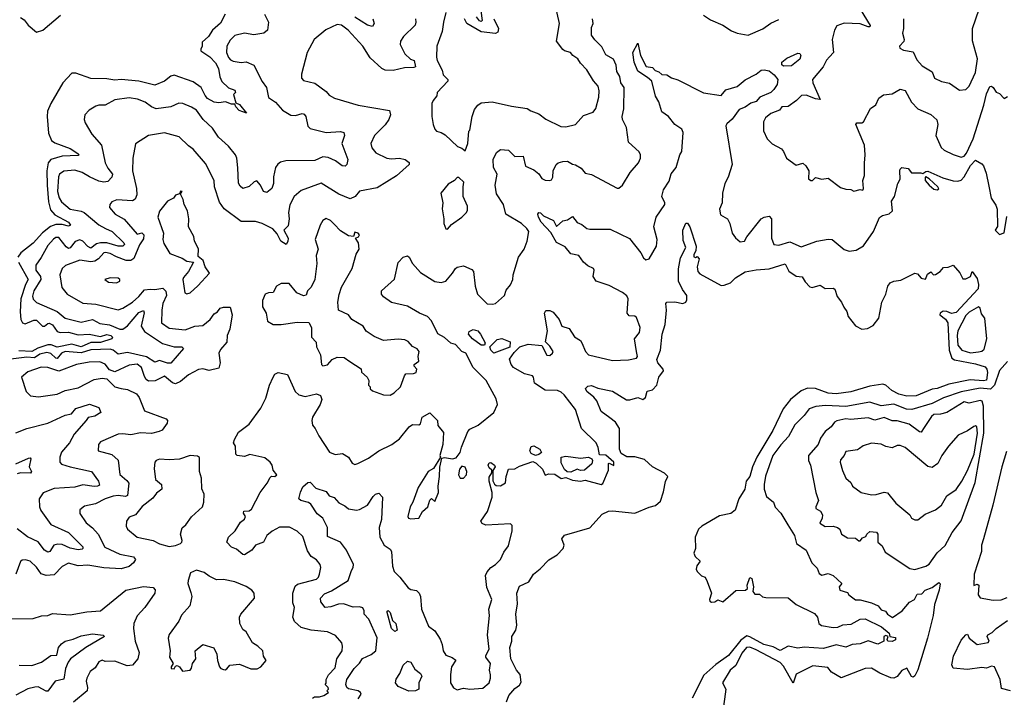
# Model space of a CAD drawing. Extents: x 1995161 to 2088924, y 769148 to 906007.
# Tile 72 of 256: x 2006280 to 2012435, y 810034 to 814270. Entities that reach past the tile are written whole.
import ezdxf

# ---------------------------------------------------------------- set-up
doc = ezdxf.new("R2010")
doc.units = 0

msp = doc.modelspace()

# ---------------------------------------------------------------- linework, layer by layer
at = {"layer": '0CON20XD'}
for points in [[(2008944.4, 814315), (2008928.5, 814255), (2008921.5, 814195), (2008887.5, 814105), (2008885.5, 814035), (2008890.4, 814015), (2008921.3, 813955), (2008927.7, 813925), (2008956.8, 813895), (2008956.9, 813885), (2008888.8, 813815), (2008886.8, 813793.2), (2008864.6, 813765.4), (2008856.9, 813745), (2008856.2, 813665), (2008863.8, 813615), (2008876, 813585), (2008885, 813572), (2008915.5, 813565.5), (2008940.7, 813550.7), (2009016.7, 813476.7), (2009045, 813467.5), (2009065, 813450), (2009082, 813495), (2009087.5, 813572.5), (2009095, 813580), (2009108.9, 813665), (2009122.5, 813707.5), (2009145, 813736), (2009165, 813749.2), (2009233.8, 813756.2), (2009355, 813728.9), (2009453.3, 813715), (2009475, 813700), (2009525, 813681.9), (2009568.5, 813648.5), (2009662.3, 813602.3), (2009695, 813599.2), (2009755, 813613.8), (2009805, 813670), (2009865, 813691.2), (2009881.4, 813715), (2009900.6, 813785), (2009902.9, 813825), (2009895.8, 813855), (2009866.8, 813886.8), (2009825, 813957.1), (2009785, 813997.1), (2009770, 814025), (2009737.5, 814045), (2009724, 814065), (2009685, 814074.5), (2009675, 814082.5), (2009635.6, 814135), (2009655.2, 814245), (2009625, 814374.2)], [(2006285, 814282.5), (2006307.8, 814267.8), (2006332.5, 814235), (2006385, 814192.5), (2006425, 814204), (2006535, 814296.9)], [(2007810.6, 814305), (2007834.6, 814254.6), (2007828.5, 814205), (2007805.3, 814184.7), (2007744.6, 814175.4), (2007685, 814184.6), (2007625, 814171.2), (2007595, 814142.2), (2007575, 814103.8), (2007572.3, 814065), (2007585, 814034), (2007598.2, 814018.2), (2007615, 814010), (2007665, 814002.5), (2007695, 814006.6), (2007743.9, 813985), (2007795, 813884.2), (2007823.3, 813845), (2007835, 813784.3), (2007879.2, 813755), (2007923.7, 813703.7), (2007975, 813672.5), (2008005, 813670.9), (2008045, 813684.1), (2008059.4, 813679.4), (2008068.9, 813665), (2008081.2, 813605), (2008095, 813589.1), (2008195.4, 813565.4), (2008285, 813570.4), (2008306.2, 813565), (2008311.5, 813545), (2008293.5, 813495), (2008331.8, 813395), (2008325, 813364.2), (2008315, 813354.5), (2008295.4, 813355.4), (2008255, 813387.9), (2008207.9, 813407.9), (2008175, 813412.7), (2008125, 813390), (2007943.3, 813386.7), (2007910.5, 813379.5), (2007892.8, 813367.2), (2007879.2, 813345), (2007866.5, 813286.5), (2007865.9, 813245), (2007855.9, 813214.1), (2007825, 813189.5), (2007804.4, 813195), (2007786, 813236), (2007762.4, 813262.4), (2007745, 813256.2), (2007715, 813227.6), (2007675, 813215.5), (2007658.3, 813228.3), (2007648.4, 813248.4), (2007644.7, 813344.7), (2007637.1, 813405), (2007628.8, 813425), (2007585, 813478.5), (2007523.6, 813535), (2007485, 813592.1), (2007426.4, 813645), (2007385, 813703.3), (2007355, 813723.5), (2007300, 813745), (2007275, 813748.5), (2007224.6, 813725.4), (2007132.2, 813712.2), (2007104, 813724), (2007064, 813755), (2007016.1, 813773.9), (2006965, 813780.9), (2006875, 813769.5), (2006815, 813736.2), (2006775, 813735.5), (2006755, 813728.5), (2006713.8, 813705), (2006686.7, 813675), (2006683.3, 813645), (2006690, 813625), (2006730.8, 813555), (2006792.1, 813485), (2006813.5, 813375), (2006830.6, 813340.6), (2006859.6, 813305), (2006855.3, 813284.7), (2006831.2, 813258.8), (2006805.2, 813254.8), (2006775, 813260.7), (2006716.6, 813286.6), (2006671.1, 813315), (2006625, 813330), (2006555, 813323.2), (2006528.8, 813305), (2006521.9, 813288.1), (2006517, 813195), (2006527, 813157), (2006541.8, 813131.8), (2006595.9, 813085), (2006663.6, 813073.6), (2006683.7, 813063.7), (2006775, 812987.8), (2006816.7, 812965), (2006857.5, 812945), (2006930.6, 812875), (2006935.5, 812865), (2006925, 812853.9), (2006895, 812854.3), (2006825, 812873.9), (2006785, 812875.5), (2006761, 812869), (2006725, 812842.5), (2006705, 812851.7), (2006673.8, 812885), (2006655, 812892.8), (2006627.1, 812882.9), (2006595.4, 812844.6), (2006585, 812840.3), (2006569.8, 812849.8), (2006525, 812909.1), (2006505, 812908.4), (2006491.2, 812898.8), (2006455, 812858.2), (2006415, 812782.7), (2006381.4, 812735), (2006380.8, 812705), (2006411.1, 812665), (2006412.8, 812645), (2006369.3, 812575), (2006360.9, 812540.8), (2006365, 812522.9), (2006385, 812501.8), (2006514.8, 812444.8), (2006565, 812403.1), (2006665, 812379.7), (2006735, 812395.7), (2006780.6, 812370.6), (2006842.2, 812362.2), (2006905, 812334.3), (2006925, 812335.8), (2006955, 812357.2), (2007025, 812439.5), (2007055, 812451.9), (2007057.8, 812437.8), (2007040, 812355), (2007060.6, 812320.6), (2007173.3, 812245), (2007245, 812224.2), (2007294.6, 812224.6), (2007303.3, 812215), (2007225, 812123.8), (2007205, 812122.6), (2007155, 812140), (2007125, 812129.7), (2007072.8, 812162.8), (2006955, 812188.8), (2006895, 812178.4), (2006865, 812204.4), (2006845, 812210), (2006725, 812206.2), (2006665, 812187.3), (2006565, 812195.1), (2006541.2, 812185), (2006515, 812151.6), (2006505, 812153.6), (2006475, 812183.6), (2006448.7, 812188.7)], [(2007565.5, 814305), (2007535, 814247.5), (2007485.4, 814204.6), (2007460.6, 814165), (2007420.5, 814129.5), (2007421.2, 814105), (2007411.4, 814085), (2007412.9, 814075), (2007468.1, 814038.1), (2007505, 813999.7), (2007522, 813965), (2007532.1, 813912.1), (2007543.9, 813883.9), (2007585, 813843.8), (2007625, 813830), (2007630, 813815), (2007617.5, 813802.5), (2007630.5, 813750.5), (2007655, 813739.2), (2007697.5, 813685), (2007652.5, 813702.5), (2007632, 813725), (2007625, 813742.5), (2007605, 813742.5), (2007565.7, 813755.7), (2007525, 813750.8), (2007495, 813754.7), (2007455, 813776.2), (2007439.1, 813795), (2007415.2, 813845.2), (2007365, 813880.8), (2007245, 813922.7), (2007225, 813917.1), (2007185, 813886.2), (2007125, 813860.9), (2007025, 813885.6), (2006915, 813895.9), (2006875, 813891.3), (2006825, 813899.2), (2006725, 813901.2), (2006630, 813935), (2006605, 813935.6), (2006550.5, 813875), (2006474.5, 813745), (2006453, 813697), (2006451.4, 813665), (2006460.8, 813560.8), (2006479.6, 813515), (2006500.1, 813500.1), (2006594.7, 813464.7), (2006642.7, 813432.7)], [(2009163.4, 814325), (2009171.1, 814265), (2009165, 814259.3), (2009155, 814261.9), (2009135, 814288)], [(2010555, 814297.1), (2010597.9, 814267.9), (2010675.3, 814235), (2010730.3, 814200.3), (2010765, 814186.4), (2010835, 814172.7), (2010925, 814213.5), (2010975, 814247.1), (2011025, 814270)], [(2011534.4, 814335), (2011596.3, 814233.7), (2011594, 814226), (2011585, 814224.7), (2011534.1, 814244.1), (2011435, 814247.9), (2011389, 814231), (2011373.3, 814205), (2011358.9, 814145), (2011367.4, 814065), (2011343.5, 814036.5), (2011323.7, 814016.3), (2011302.7, 813975), (2011235.4, 813895), (2011238.7, 813875), (2011285, 813770), (2011254.3, 813775), (2011197.4, 813797.4), (2011167.5, 813795), (2011137.1, 813765), (2011085, 813727.9), (2011045, 813725.5), (2011029.4, 813705), (2010975, 813683.8), (2010942.8, 813657.2), (2010929.6, 813630.4), (2010929.2, 813575), (2010953.6, 813525), (2010985, 813494.3), (2011041.5, 813461.5), (2011055.7, 813445), (2011074.2, 813404.2), (2011135, 813361.2), (2011175, 813373.3), (2011195, 813356.7), (2011214, 813325), (2011211.2, 813275), (2011225, 813263.8), (2011236.1, 813263.9), (2011255, 813282.5), (2011295, 813272), (2011335, 813278.8), (2011411.2, 813221.2), (2011445, 813210), (2011475, 813208.8), (2011495, 813198.6), (2011535, 813208.8), (2011550, 813205), (2011555.8, 813215), (2011550, 813265), (2011560.5, 813295), (2011562.1, 813372.1)], [(2011804.5, 814274.5), (2011804.4, 814215.6), (2011798, 814185), (2011809.2, 814145), (2011806.3, 814133.7), (2011780, 814105), (2011782, 814092), (2011805, 814078.8), (2011865, 814068.8), (2011889.1, 814019.1), (2011921.4, 813981.4), (2011985, 813943.3), (2011998.8, 813905), (2012043.7, 813883.7), (2012093.4, 813873.4), (2012155, 813830), (2012195, 813833.3), (2012215, 813853.3), (2012255, 813940), (2012268.5, 814025), (2012236.8, 814136.8), (2012235.7, 814214.3), (2012279.1, 814335)], [(2008754.4, 814275), (2008757.5, 814255), (2008752.2, 814235), (2008679.4, 814165), (2008661.4, 814135), (2008658.1, 814115), (2008687, 814057), (2008723.3, 814023.3), (2008745.7, 814015), (2008754.2, 813975.8), (2008745, 813970), (2008685, 813968.9), (2008615, 813952.9), (2008565, 813953.7), (2008544.6, 813965), (2008471.1, 814031.1), (2008425.3, 814105), (2008333.9, 814205), (2008292.5, 814235), (2008265, 814240.6), (2008192.8, 814207.2), (2008120.8, 814145), (2008078, 814065), (2008041.2, 813928.8), (2008040.8, 813905), (2008055, 813888.8), (2008125, 813872.2), (2008195, 813820), (2008215, 813797.5), (2008248.9, 813778.9), (2008395.4, 813735.4), (2008592.7, 813702.7), (2008598, 813675), (2008588.6, 813645), (2008565, 813612.9), (2008497.5, 813545), (2008474.6, 813495), (2008480.5, 813469.5), (2008506.8, 813436.8), (2008574.8, 813404.8), (2008605, 813399.2), (2008655, 813403.4), (2008688.8, 813395), (2008715, 813378), (2008715.4, 813364.6), (2008635, 813294.6), (2008515, 813219.1), (2008405, 813198.5), (2008376.4, 813163.6), (2008345, 813150), (2008275, 813178.2), (2008165, 813247.2), (2008038.9, 813201.1), (2007996.4, 813163.6), (2007968.4, 813111.6), (2007959.6, 813065), (2007964, 813025), (2007959.3, 812980.7), (2007930.8, 812955), (2007957.4, 812905), (2007956.8, 812883.2), (2007945, 812864.6), (2007912.5, 812885), (2007890.4, 812930.4), (2007862.7, 812962.7), (2007795, 812995.3), (2007755, 813009.2), (2007665, 813008.6), (2007558, 813088), (2007529.7, 813129.7), (2007497.1, 813225), (2007495.7, 813265), (2007441.2, 813371.2), (2007365, 813460), (2007335, 813480.6), (2007276.7, 813536.7), (2007185, 813563.4), (2007084.6, 813545.4), (2007005, 813493.3), (2006986.9, 813405), (2006985.5, 813325.5), (2007010.9, 813215), (2007011.5, 813175), (2007001.8, 813148.2), (2006985, 813136.7), (2006887.1, 813142.9), (2006855, 813130.8), (2006843.1, 813115), (2006842.2, 813095), (2006876.7, 813055), (2006932.4, 813022.4), (2007015, 812928.8), (2007043.6, 812936.4), (2007057.1, 812925), (2007055, 812900.5), (2007028.3, 812861.7), (2006993.6, 812776.4), (2006975, 812763.8), (2006945, 812764.1), (2006885, 812786.5), (2006845, 812808.8), (2006815.4, 812814.6), (2006805, 812811.4), (2006773.4, 812775), (2006750.3, 812759.7), (2006725, 812756.8), (2006655, 812766.1), (2006566.7, 812733.3), (2006544.6, 812715.4), (2006530, 812675), (2006543.1, 812595), (2006577.1, 812555), (2006675, 812498.2), (2006755, 812491.6), (2006895, 812457.2), (2006925, 812466.7), (2006985, 812504.6), (2007025, 812538.6), (2007059.2, 812580.8), (2007095.5, 812585.5), (2007125, 812583), (2007175, 812591.4), (2007193.8, 812573.8), (2007197.3, 812545), (2007175.8, 812495), (2007167.8, 812455), (2007165.5, 812375), (2007215, 812340.9), (2007315, 812331.9), (2007375, 812354), (2007425, 812357.9), (2007471.5, 812395), (2007495, 812431.1), (2007516.5, 812443.5), (2007534.1, 812465.9), (2007555, 812473.6), (2007595, 812473.3), (2007609.1, 812425), (2007593.4, 812335), (2007576.5, 812295), (2007574.4, 812255), (2007535, 812208), (2007525.6, 812185), (2007533.6, 812125), (2007525, 812090.8), (2007465, 812076.2), (2007425, 812086.6), (2007397.2, 812082.8), (2007335, 812050.5), (2007285, 812007.9), (2007255, 811994.6), (2007235, 811998.9), (2007185, 812041.1), (2007127.2, 812012.8), (2007085, 812009.6), (2007070.6, 812020.6), (2007059.9, 812039.9), (2007041.6, 812095), (2007015, 812117.2), (2006965, 812110.2), (2006875, 812069.2), (2006840.6, 812080.6), (2006815, 812115.6), (2006781.5, 812131.5), (2006715, 812129.5), (2006635.4, 812115.4), (2006525, 812073.6), (2006455, 812096.3), (2006415, 812097.8), (2006330.5, 812069.5), (2006290.8, 812035), (2006320, 811945), (2006348.1, 811918.1), (2006396.6, 811913.4), (2006515, 811929.6), (2006565, 811952.2), (2006645, 811968.9), (2006745, 812020.5), (2006795, 812028.6), (2006825, 812024.3), (2006875, 811974.5), (2006914.1, 811964.1), (2006955, 811959.1), (2007010.3, 811930.3), (2007027.9, 811907.9), (2007059.6, 811825), (2007196.2, 811775), (2007204, 811765), (2007202.3, 811747.7), (2007171.4, 811705), (2007151.2, 811695), (2007105, 811683.2), (2007035, 811688.4), (2006975, 811674.6), (2006925, 811681.5), (2006895, 811678.7), (2006785, 811631.4), (2006773.1, 811615), (2006770, 811575), (2006855, 811552.9), (2006896.4, 811516.4), (2006906.9, 811426.9), (2006950.3, 811390.3), (2006961.9, 811371.9), (2006954.7, 811295.3), (2006940.7, 811289.3), (2006895, 811295.2), (2006865, 811291.7), (2006814.4, 811275), (2006753.2, 811243.2), (2006685, 811230), (2006655, 811206.7), (2006655, 811183.3), (2006694.7, 811124.7), (2006735, 811094.4), (2006770.4, 811055), (2006812.9, 810972.9), (2006905, 810929.2), (2006992.4, 810912.4), (2007003.6, 810895), (2006992.5, 810875), (2006965, 810852.6), (2006915, 810837.5), (2006805, 810843.8), (2006705, 810860.8), (2006645, 810857.1), (2006585, 810873.2), (2006545, 810851.8), (2006495, 810799.3), (2006445, 810795.3), (2006415, 810805.4), (2006385, 810847.1), (2006345, 810885.6), (2006315.9, 810894.1), (2006295, 810891.2), (2006286, 810884), (2006256.5, 810803.5)], [(2008110.3, 810029.7), (2008122.4, 810037.6), (2008155, 810037.4), (2008181.4, 810045), (2008210, 810065), (2008200, 810075), (2008210, 810085), (2008207.5, 810095), (2008190, 810115), (2008196.4, 810123.6), (2008196.7, 810145), (2008210, 810175), (2008251.2, 810218.8), (2008263.2, 810275), (2008296.7, 810325), (2008298.6, 810355), (2008292.9, 810375), (2008255, 810420.8), (2008205, 810444.2), (2008103, 810453), (2008040.5, 810470.5), (2007998.2, 810508.2), (2007987.8, 810535), (2007998.8, 810595), (2007987.7, 810625), (2007986.6, 810685), (2008001.5, 810728.5), (2008017.7, 810742.3), (2008135, 810773.8), (2008147.3, 810785), (2008154.5, 810805), (2008162, 810845), (2008159.2, 810865), (2008135, 810894.4), (2008102.9, 810915), (2008079.8, 810949.8), (2008050.5, 811040.5), (2008015, 811073.1), (2007967.2, 811097.2), (2007905, 811098.5), (2007857.8, 811072.2), (2007825.5, 811045), (2007804.2, 811005), (2007755, 810986.2), (2007732, 810955), (2007685, 810925.7), (2007675, 810927.5), (2007635, 810960.6), (2007605, 810972), (2007575.7, 811005), (2007584.4, 811035), (2007626, 811074), (2007661.4, 811128.6), (2007685, 811147.5), (2007691.1, 811165), (2007680, 811185), (2007681.7, 811198.3), (2007715, 811200.3), (2007728.9, 811211.1), (2007783.5, 811315), (2007827.6, 811372.4), (2007845, 811409.2), (2007855, 811416.7), (2007875, 811414.6), (2007886.6, 811425), (2007863.6, 811453.6), (2007857.3, 811485), (2007846.4, 811505), (2007811.9, 811531.9), (2007717.7, 811552.3), (2007685, 811540.5), (2007638.8, 811545), (2007632, 811555), (2007628.2, 811605), (2007617.5, 811625), (2007621.9, 811645), (2007648.4, 811691.6), (2007715, 811742.5), (2007787.4, 811842.6), (2007819.4, 811905), (2007842.5, 811985), (2007864.6, 812035.4), (2007875.5, 812054.5), (2007895.8, 812064.2), (2007955, 812051.2), (2008002.9, 811945), (2008025, 811924.4), (2008065, 811913.8), (2008135, 811931.1), (2008161.3, 811921.3), (2008169.2, 811895), (2008159.1, 811865), (2008110, 811785), (2008105.6, 811765), (2008110.6, 811735), (2008128.1, 811715), (2008149.1, 811669.1), (2008217, 811567), (2008252.9, 811552.9), (2008298.8, 811558.8), (2008335, 811536.2), (2008357.7, 811497.7), (2008375, 811490), (2008394.3, 811495.7), (2008461.5, 811528.5), (2008525.6, 811574.4), (2008606.1, 811613.9), (2008655, 811650.6), (2008714.7, 811725.3), (2008735, 811740.5), (2008775, 811738), (2008785, 811743.3), (2008796.7, 811785), (2008845, 811812.5), (2008892.5, 811765), (2008893, 811733), (2008930.3, 811690.3), (2008925.7, 811614.3), (2008907.5, 811545), (2008910, 811535), (2008867.5, 811465), (2008834, 811445), (2008771.1, 811345), (2008737.5, 811255), (2008720.5, 811225), (2008705.8, 811165), (2008711.2, 811155), (2008725, 811149.2), (2008775, 811153.3), (2008797.5, 811195), (2008831.2, 811225), (2008845, 811267.5), (2008855, 811277.5), (2008875, 811257.5), (2008899.1, 811315), (2008895.9, 811355), (2008903.5, 811415), (2008906.7, 811473.3), (2008920, 811530), (2008935, 811533.8), (2008985, 811524.2), (2009008.6, 811531.4), (2009033.3, 811565), (2009041.2, 811598.8), (2009082.5, 811695), (2009095, 811710), (2009145.6, 811734.4), (2009244, 811815), (2009266, 811865), (2009258.9, 811898.9), (2009195.7, 812015), (2009115, 812095.8), (2009069.5, 812185), (2009045, 812195.5), (2009005, 812240), (2008975, 812247.1), (2008935, 812282.8), (2008895, 812306.9), (2008855, 812387.1), (2008830, 812415), (2008779.2, 812435), (2008705, 812478.5), (2008605, 812501.8), (2008555, 812536.7), (2008541.5, 812555), (2008542.2, 812575), (2008623, 812647), (2008645, 812752), (2008676.7, 812785), (2008705, 812794.2), (2008715, 812786.2), (2008735.4, 812745.4), (2008785, 812690), (2008875, 812633.8), (2008915, 812627.8), (2008944, 812636), (2008986.5, 812685), (2009003.6, 812715), (2009015, 812722.3), (2009055, 812731.2), (2009107.4, 812707.4), (2009117.5, 812695), (2009127.1, 812605), (2009142, 812555), (2009202.8, 812492.8), (2009235, 812490.6), (2009255, 812496), (2009310, 812545), (2009321.7, 812578.3), (2009348.3, 812611.7), (2009362.2, 812645), (2009364.4, 812675), (2009398.6, 812785), (2009434.2, 812835), (2009452.2, 812885), (2009461.9, 812945), (2009449.5, 812965), (2009416.3, 812996.3), (2009318.2, 813055), (2009304.1, 813115), (2009261, 813181), (2009253.2, 813235), (2009264.1, 813305), (2009241.6, 813345), (2009240.4, 813395), (2009260.2, 813439.8), (2009285, 813459.2), (2009335, 813453.1), (2009375.4, 813415.4), (2009427.4, 813417.4), (2009442.5, 813355), (2009495, 813330.9), (2009525, 813305.5), (2009545, 813276.9), (2009565, 813267.5), (2009594.4, 813264.4), (2009605, 813269.2), (2009613.3, 813285), (2009615.8, 813325), (2009633.5, 813365), (2009645.7, 813375), (2009675, 813383.8), (2009705.5, 813385.5), (2009735, 813367.1), (2009755, 813363.1), (2009790.9, 813340.9), (2009815, 813311.4), (2009855, 813302), (2010015, 813217.5), (2010025, 813216), (2010047.5, 813235), (2010095.4, 813314.6), (2010147.5, 813375), (2010160, 813405), (2010161.2, 813425), (2010152.7, 813442.7), (2010086, 813505), (2010072.5, 813595), (2010048, 813645), (2010046.1, 813665), (2010056.9, 813713.1), (2010058.2, 813845), (2010037.5, 813875), (2010032.5, 813915), (2010013.6, 813945), (2010008.9, 813985), (2009992.3, 814022.3), (2009945, 814049.6), (2009919.6, 814099.6), (2009875, 814144.3), (2009855, 814173.3), (2009855, 814220), (2009866, 814245), (2009861.4, 814275)], [(2008487.5, 814275), (2008496, 814245), (2008485, 814226.7), (2008455, 814236), (2008375, 814284.7)], [(2009245, 814276), (2009272.5, 814215), (2009269.3, 814190.7), (2009255, 814182.7), (2009165, 814194.3), (2009076.1, 814246.1), (2009059.7, 814275)], [(2008395.6, 810025), (2008414.6, 810055), (2008410.4, 810065), (2008395, 810074.1), (2008335, 810088.2), (2008324.7, 810095), (2008319.6, 810115), (2008325, 810146.7), (2008370, 810215), (2008405, 810248), (2008422.7, 810277.3), (2008477.5, 810302.5), (2008506.5, 810325), (2008515.7, 810405.8), (2008461.8, 810521.8), (2008434.5, 810555), (2008433.8, 810575), (2008425, 810593.5), (2008405, 810600.9), (2008365, 810597.3), (2008305, 810619.1), (2008273.9, 810616.1), (2008225, 810599.4), (2008190, 810595), (2008162, 810632), (2008161.5, 810655), (2008185, 810681.1), (2008230.2, 810699.8), (2008334.2, 810765), (2008353.5, 810826.5), (2008365.3, 810845), (2008366.4, 810865), (2008323.9, 810955), (2008286.2, 811005), (2008205, 811040), (2008204.5, 811095), (2008175, 811153.5), (2008140.5, 811180.5), (2008100.9, 811240.8), (2008085, 811251.2), (2008036.7, 811265), (2008026, 811275), (2008035.9, 811315.9), (2008050.5, 811349.5), (2008082.2, 811377.8), (2008095, 811378.9), (2008132.3, 811342.3), (2008195, 811320.8), (2008214.6, 811294.6), (2008245, 811284.2), (2008275, 811250.5), (2008311.9, 811231.9), (2008335, 811211.5), (2008385, 811203.8), (2008405, 811207.7), (2008455, 811235.6), (2008490.5, 811289.5), (2008505, 811304), (2008525, 811311.2), (2008547.5, 811285), (2008540.8, 811145), (2008527.3, 811095), (2008530.9, 811035), (2008559.5, 810985), (2008595, 810959.5), (2008605.2, 810945.2), (2008609.6, 810855), (2008620, 810820), (2008656.9, 810785), (2008707.6, 810717.6), (2008725, 810707.7), (2008761.6, 810701.6), (2008777.8, 810685), (2008785.6, 810665), (2008790.9, 810585), (2008835, 810480), (2008875, 810450), (2008908.2, 810398.2), (2008921.4, 810365), (2008928.1, 810325), (2008945, 810298.8), (2008984, 810284), (2009006.2, 810266.2), (2008979.4, 810225), (2008973.4, 810176.6), (2008974.2, 810125), (2008992.8, 810092.8), (2009015, 810080.4), (2009055, 810090.8), (2009095, 810084.4), (2009175, 810091.9), (2009215.7, 810125), (2009224.2, 810155), (2009222.9, 810175), (2009218, 810205), (2009223.8, 810245), (2009193.3, 810285), (2009193.3, 810295), (2009214, 810335), (2009205.3, 810425), (2009217.9, 810545), (2009212.1, 810585), (2009231.3, 810645), (2009201.1, 810721.1), (2009191.1, 810795), (2009201.5, 810818.5), (2009224.3, 810845.7), (2009255, 810864.4), (2009285.4, 810895), (2009307.6, 810942.4), (2009335, 810980.8), (2009359.3, 811075), (2009357.9, 811107.9), (2009348.3, 811118.3), (2009195, 811110.6), (2009171.7, 811121.7), (2009162.9, 811135), (2009205.2, 811194.8), (2009234.5, 811284.5), (2009233.1, 811315), (2009214.2, 811385.8), (2009215, 811410), (2009231.7, 811438.3), (2009232.5, 811455), (2009215, 811468), (2009207.8, 811485), (2009215, 811500), (2009225, 811502.9), (2009248.8, 811485), (2009252.5, 811475), (2009238.3, 811451.7), (2009237, 811437), (2009238, 811388), (2009247.3, 811367.3), (2009257.7, 811357.7), (2009285, 811357.1), (2009317.5, 811375), (2009321.2, 811415), (2009335, 811460), (2009375, 811463.3), (2009405, 811480), (2009487.5, 811507.5), (2009508.3, 811498.3), (2009549.3, 811459.3), (2009565, 811422.5), (2009588.3, 811431.7), (2009625, 811430), (2009665, 811402.5), (2009695, 811407.5), (2009735, 811391.9), (2009785, 811386), (2009815, 811392.5), (2009915, 811364.4), (2009925, 811370), (2009960, 811455), (2009960, 811495), (2009965, 811497.5), (2009995, 811482.5), (2009995.3, 811505), (2009945, 811547.5), (2009905, 811550), (2009896.7, 811595), (2009883.2, 811625), (2009792.4, 811715), (2009755, 811833.8), (2009684.4, 811925), (2009665, 811942.2), (2009641.3, 811951.3), (2009564, 811955), (2009497.6, 811997.6), (2009491.8, 812035), (2009485, 812044.4), (2009436.2, 812056.2), (2009366.3, 812096.3), (2009353.1, 812115), (2009342.9, 812147.1), (2009370.9, 812189.1), (2009406.7, 812225), (2009458.9, 812241.1), (2009544, 812234), (2009575, 812172.7), (2009595, 812171.2), (2009611.8, 812185), (2009614.7, 812195), (2009595, 812229.2), (2009566.9, 812256.9), (2009579.7, 812325), (2009560, 812435), (2009568.3, 812451.7), (2009595, 812452), (2009615, 812440.8), (2009652.5, 812395), (2009670, 812355), (2009715, 812340), (2009748, 812288), (2009785, 812264.2), (2009795, 812250.8), (2009817.8, 812195), (2009835, 812174.7), (2009985, 812138.7), (2010085, 812143.6), (2010135.8, 812155), (2010142.5, 812165), (2010135.8, 812195), (2010124.3, 812275), (2010155, 812313.8), (2010158.5, 812345), (2010135, 812408.8), (2010125, 812415.7), (2010089.7, 812419.7), (2010077.1, 812435), (2010084.4, 812525), (2010075, 812544.3), (2010048.9, 812565), (2009965, 812608.8), (2009884.4, 812635), (2009865.3, 812665.3), (2009870.5, 812705), (2009866.3, 812715), (2009830.7, 812730.8), (2009803.8, 812753.8), (2009775, 812796), (2009725, 812806.5), (2009689.2, 812849.2), (2009636.4, 812876.4), (2009600.3, 812940.3), (2009540, 813005), (2009522.3, 813035), (2009519.2, 813055), (2009525, 813063.8), (2009535, 813062), (2009555, 813042.9), (2009616.2, 813015), (2009635, 812977.5), (2009675, 813012), (2009705, 813018), (2009735, 813040), (2009765, 813001.2), (2009795, 812988.8), (2009826.2, 812965), (2009845, 812959.5), (2009901.3, 812961.3), (2009971.3, 812961.3), (2010091.9, 812901.9), (2010163.2, 812813.2), (2010180.2, 812780.2), (2010195, 812768.5), (2010215.3, 812774.7), (2010260.8, 812855), (2010264.2, 812895), (2010244, 812975), (2010259.5, 813035), (2010312.2, 813115), (2010313.3, 813125), (2010293.6, 813163.6), (2010305, 813206), (2010340, 813260), (2010353.7, 813306.3), (2010384.1, 813345.9), (2010407.7, 813425), (2010419.2, 813445), (2010428.2, 813565), (2010419.4, 813585), (2010375, 813614.4), (2010335, 813664.4), (2010293.3, 813693.3), (2010275.5, 813755.5), (2010255, 813792.5), (2010230.9, 813885), (2010205, 813908.2), (2010145, 813948.7), (2010120.7, 814005), (2010113.1, 814065), (2010145, 814122.5), (2010161.4, 814045), (2010196.5, 813976.5), (2010235, 813971.2), (2010252, 813952), (2010275, 813943.8), (2010295, 813926.2), (2010325, 813924), (2010355, 813905.8), (2010395, 813893.3), (2010555, 813811.7), (2010665, 813795.4), (2010695, 813830.4), (2010765, 813852.5), (2010815, 813892.9), (2010885, 813928.9), (2010915, 813953.1), (2010935, 813956.7), (2010965, 813950), (2010996.9, 813925), (2011020, 813895), (2011015.6, 813865), (2010995, 813832.9), (2010975, 813814.5), (2010907.5, 813785), (2010885, 813759.2), (2010851.1, 813748.9), (2010815, 813723.1), (2010777.5, 813707.5), (2010735, 813648.6), (2010700.9, 813619.1), (2010694.6, 813605.4), (2010733.8, 813365), (2010709.3, 813285), (2010689.2, 813245), (2010673.9, 813186.2), (2010672.3, 813125), (2010654.7, 813084.7), (2010660.6, 813050.6), (2010705, 813024), (2010720.4, 812995), (2010735, 812934.4), (2010755, 812905.6), (2010785, 812880.8), (2010811.2, 812885), (2010826.7, 812913.3), (2010915.8, 813024.2), (2010935, 813035.6), (2010965, 813041.5), (2010980.9, 813025), (2010980.7, 812905), (2010995, 812864.2), (2011025, 812860.9), (2011095, 812881.8), (2011165, 812850.5), (2011264.3, 812885.7), (2011335, 812898), (2011360, 812895), (2011433.9, 812833.9), (2011465, 812823.3), (2011510, 812830), (2011555, 812857.1), (2011616.9, 812945), (2011655, 813034), (2011673.5, 813046.5), (2011715, 813056.9), (2011735.6, 813074.4), (2011730.8, 813135), (2011749.2, 813165), (2011769.4, 813245), (2011785, 813272.5), (2011781.4, 813325), (2011783.7, 813336.3), (2011794.7, 813345.3), (2011835, 813339.5), (2011855, 813312.9), (2011912.5, 813312.5), (2011925, 813307.5), (2011945, 813321.2), (2011958, 813322), (2012052, 813282), (2012115, 813261.5), (2012145, 813260.2), (2012165, 813266.9), (2012185, 813287.1), (2012225, 813359.2), (2012255, 813392.5), (2012295, 813368.6), (2012305, 813356), (2012321, 813311), (2012338.2, 813228.3), (2012352.4, 813155), (2012381.4, 813111.4), (2012391.2, 813085), (2012392.2, 812977.8), (2012378.8, 812955), (2012405, 812926.7), (2012435, 812937.5), (2012450.2, 813039.8)], [(2011055, 813978.3), (2011045, 813986.9), (2011044.9, 814005.1), (2011075, 814028.2), (2011145, 814060), (2011157.6, 814057.6), (2011163.1, 814045), (2011157.9, 814022.1), (2011105, 813980.8), (2011055, 813978.3)], [(2011562.1, 813372.1), (2011566.2, 813425), (2011560.4, 813485), (2011506.7, 813615), (2011512.5, 813625), (2011545, 813625.5), (2011555, 813631.9), (2011599.6, 813715), (2011631.9, 813738.1), (2011651.5, 813778.5), (2011679.4, 813800.6), (2011735, 813806), (2011785, 813834.7), (2011816.2, 813826.2), (2011855, 813753.5), (2011895, 813712.9), (2011976.4, 813676.4), (2012013.4, 813643.4), (2012020.4, 813615), (2012007.1, 813545), (2012041.4, 813471.4), (2012058.8, 813455), (2012115, 813426.7), (2012165, 813411.2), (2012185, 813417.5), (2012199.6, 813435), (2012241.6, 813525), (2012306.9, 813735), (2012325, 813806), (2012345, 813851.2), (2012355, 813853.3), (2012365, 813846.7), (2012385, 813817.5), (2012405, 813807.5), (2012435, 813777.5), (2012455, 813790)], [(2006642.7, 813432.7), (2006651.2, 813425), (2006645, 813420.8), (2006545.8, 813415.8), (2006474.5, 813395.5), (2006457.2, 813375), (2006450.6, 813325), (2006451.6, 813235), (2006461, 813131), (2006471.7, 813081.7), (2006499.4, 813049.4), (2006584.2, 813005), (2006598, 812985), (2006585, 812978.6), (2006545, 812988.8), (2006505, 812990.4), (2006472.1, 812977.9), (2006421.6, 812938.4), (2006365, 812873.3), (2006287, 812813), (2006267.9, 812785)], [(2008955, 812960.8), (2008979.7, 812990.3), (2009044.2, 813035), (2009074.2, 813065), (2009080.3, 813079.7), (2009080, 813105), (2009053.1, 813165), (2009051.4, 813225), (2009057.1, 813255), (2009025, 813282.5), (2009015, 813282.5), (2008997.5, 813265), (2008958, 813242), (2008911.8, 813185), (2008924.4, 813125), (2008921.7, 813088.3), (2008931.9, 813025), (2008930.8, 812995), (2008945, 812962.5), (2008955, 812960.8)], [(2012015, 813206.2), (2012025, 813212.5), (2012019.2, 813225), (2011965, 813275.7), (2011945, 813287.5), (2011940, 813285), (2011941.4, 813265), (2011965, 813236.2), (2011995, 813211.2), (2012015, 813206.2)], [(2007325, 812556.2), (2007345, 812562.2), (2007394.5, 812605.5), (2007466.5, 812685), (2007440, 812725), (2007426.2, 812765), (2007395, 812790), (2007397, 812837), (2007373.1, 812885), (2007368.5, 812915), (2007335.6, 812975.6), (2007337.3, 813025), (2007329.4, 813075), (2007307.5, 813115), (2007302, 813145), (2007287.5, 813175), (2007287.5, 813185), (2007296.2, 813195), (2007285, 813197.5), (2007278.3, 813181.7), (2007255, 813172.5), (2007242.5, 813155), (2007204, 813135), (2007155, 813073.8), (2007144.4, 813034.4), (2007180, 812935), (2007175.8, 812895), (2007181.7, 812871.7), (2007218.6, 812808.6), (2007295, 812778.9), (2007325, 812760.6), (2007366.7, 812755), (2007335.6, 812695), (2007305, 812658.5), (2007300.7, 812645), (2007313, 812563), (2007325, 812556.2)], [(2008595, 811922.7), (2008621.9, 811938.1), (2008659.6, 811975), (2008685, 812043.8), (2008694.6, 812055.4), (2008742.1, 812057.9), (2008758.6, 812065), (2008763.1, 812085), (2008746.7, 812105), (2008746.7, 812115), (2008775.6, 812135), (2008770.8, 812165), (2008778.1, 812195), (2008765, 812212.9), (2008735, 812226), (2008707.8, 812257.8), (2008688.3, 812268.3), (2008645, 812271.8), (2008555, 812264.3), (2008495, 812289.2), (2008445, 812322), (2008428, 812355), (2008356.3, 812396.3), (2008335, 812424.5), (2008273.8, 812453.8), (2008267.9, 812505), (2008277.4, 812552.6), (2008292.8, 812597.2), (2008358.8, 812715), (2008384.4, 812805), (2008402, 812835), (2008398.8, 812875), (2008380, 812905), (2008398.6, 812911.4), (2008404.3, 812925), (2008396.3, 812936.3), (2008375, 812942), (2008366.4, 812913.6), (2008335, 812919.2), (2008285, 812949.2), (2008245, 812992), (2008223.3, 813015), (2008195, 813027.5), (2008176, 813015), (2008158.1, 812985), (2008127.1, 812895), (2008145.5, 812834.5), (2008134.2, 812795), (2008136.7, 812745), (2008125.7, 812645), (2008102.5, 812597.5), (2008078.9, 812575), (2008071.7, 812548.3), (2008055, 812543.8), (2008012.9, 812562.9), (2007965, 812620.8), (2007915, 812620.8), (2007885.8, 812605), (2007865, 812564), (2007835, 812563.3), (2007815, 812553.3), (2007797.5, 812515), (2007798, 812475), (2007820, 812435), (2007830, 812385), (2007863.6, 812363.6), (2007915, 812363.8), (2008015, 812378.8), (2008087.7, 812377.7), (2008103.8, 812345), (2008104.5, 812285), (2008132.5, 812255), (2008136.5, 812225), (2008160.6, 812175), (2008166.2, 812115), (2008175, 812106.9), (2008205, 812111.6), (2008233.8, 812146.2), (2008265, 812159.5), (2008308.3, 812158.3), (2008343.2, 812133.2), (2008415, 812087.5), (2008417.5, 812067.5), (2008452.5, 812035), (2008462.5, 812015), (2008460, 811985), (2008470, 811975), (2008471.7, 811961.7), (2008485, 811950), (2008554.6, 811924.6), (2008595, 811922.7)], [(2009323.1, 810006.9), (2009338.6, 810045), (2009375, 810090), (2009405, 810110), (2009415, 810130), (2009407.9, 810177.9), (2009385, 810203.3), (2009350.9, 810275), (2009343.4, 810345), (2009357.5, 810385), (2009357.5, 810415), (2009381.5, 810455), (2009388.5, 810485), (2009381.1, 810555), (2009392.1, 810617.9), (2009387.3, 810685), (2009405, 810729.2), (2009463.9, 810756.1), (2009492.5, 810805), (2009533.6, 810836.4), (2009587, 810893), (2009640, 810925), (2009677.5, 810965), (2009683.3, 810985), (2009668.9, 811025), (2009685, 811047.5), (2009845, 811094.3), (2009921, 811179), (2009961.8, 811198.2), (2009985, 811200.9), (2010125, 811185.3), (2010215, 811223.5), (2010255, 811232.5), (2010285, 811260), (2010305, 811318), (2010317.1, 811382.9), (2010331.4, 811415), (2010310.5, 811435), (2010236.1, 811475), (2010185, 811520.7), (2010125, 811538.1), (2010075, 811538.2), (2010039.1, 811559.1), (2010028.7, 811585), (2010030, 811715), (2010005.4, 811755), (2009968.6, 811781.4), (2009915, 811820), (2009887.4, 811887.4), (2009870, 811910), (2009826.2, 811945), (2009817.5, 811965), (2009831.7, 811978.3), (2009855, 811984), (2009895, 811966.5), (2009985, 811947.8), (2010073.8, 811893.8), (2010095, 811893.1), (2010145, 811907.4), (2010175, 811895.5), (2010192, 811908), (2010202.3, 811947.7), (2010235, 811955.7), (2010262.2, 811985), (2010276.2, 812035), (2010303.8, 812075), (2010302.7, 812085), (2010268.4, 812125), (2010263, 812145), (2010286.9, 812203.1), (2010296.2, 812305), (2010314.5, 812365), (2010322.5, 812455), (2010318.8, 812495), (2010325, 812503.3), (2010375, 812505.8), (2010425, 812496.1), (2010444.5, 812505), (2010450.9, 812519.2), (2010450.9, 812545), (2010423.1, 812583.1), (2010397.5, 812635), (2010398.1, 812711.9), (2010411.2, 812781.2), (2010444, 812845), (2010428.5, 812888.5), (2010425.5, 812955), (2010445, 812997.5), (2010455, 812997.5), (2010468.6, 812975), (2010510, 812855), (2010507.5, 812825), (2010495, 812802.5), (2010495, 812787.5), (2010505, 812782.5), (2010515, 812790), (2010527.5, 812775), (2010516, 812724), (2010518.8, 812695), (2010532.2, 812682.2), (2010665, 812609.2), (2010685, 812610), (2010722.9, 812625), (2010755, 812656.4), (2010815, 812693.8), (2010885, 812707.1), (2010965, 812712.5), (2011064.4, 812744.4), (2011087.9, 812697.9), (2011135, 812665.8), (2011171.7, 812661.7), (2011190.4, 812630.4), (2011219.2, 812599.2), (2011235, 812595.4), (2011285, 812610.8), (2011315, 812589.2), (2011365, 812592), (2011375, 812586.2), (2011390.2, 812540.2), (2011416.9, 812505), (2011432.1, 812472.1), (2011451.8, 812445), (2011459.4, 812415), (2011505, 812356.9), (2011544, 812336), (2011580, 812340), (2011615, 812358.8), (2011650.9, 812405), (2011670, 812505), (2011694.5, 812555), (2011707.5, 812605), (2011721.1, 812625), (2011745, 812636.2), (2011788.3, 812641.7), (2011875, 812686.1), (2011892, 812682), (2011915, 812653.8), (2011942.3, 812647.7), (2011955, 812679.2), (2011975, 812693.3), (2011992.5, 812675), (2012005, 812676.2), (2012034.2, 812695.8), (2012055, 812720), (2012085, 812723.8), (2012115, 812736), (2012158.3, 812688.3), (2012175, 812650), (2012195, 812650), (2012225, 812664), (2012235, 812696.7), (2012265, 812651.5), (2012273.9, 812615), (2012272.6, 812587.4), (2012135, 812440), (2012105, 812433), (2012075, 812445.7), (2012052.6, 812447.4), (2012033.8, 812436.2), (2012031.4, 812425), (2012068.5, 812398.5), (2012082.9, 812375), (2012090.4, 812205), (2012106.8, 812155), (2012123, 812143), (2012255, 812118.8), (2012315, 812100.3), (2012326, 812086), (2012330.5, 812065), (2012324, 812016), (2012305, 812011.7), (2012222.2, 812017.8), (2012087.7, 811992.3), (2012015.2, 811964.8), (2011985, 811960.5), (2011885, 811919.2), (2011825, 811915.8), (2011775, 811928.4), (2011732.2, 811952.2), (2011695.1, 811985.1), (2011675, 811992.4), (2011595, 811978.3), (2011475, 811943), (2011385, 811930.3), (2011334.5, 811934.5), (2011255, 811964.8), (2011205, 811966.3), (2011165, 811950.3), (2011099.7, 811895), (2011053.6, 811836.4), (2010989, 811701), (2010888.9, 811535), (2010861.9, 811475), (2010844.1, 811415), (2010822.4, 811385), (2010813, 811335), (2010776.7, 811275), (2010753.1, 811205), (2010726.2, 811183.8), (2010655, 811169.6), (2010544.3, 811105), (2010523.8, 811085), (2010503.4, 811035), (2010504.8, 810965), (2010494.8, 810934.8), (2010503.1, 810915), (2010534.4, 810885), (2010513.9, 810856.1), (2010509.5, 810835), (2010515, 810820.8), (2010543, 810793), (2010564.5, 810784.5), (2010578.3, 810758.3), (2010604, 810685), (2010591.8, 810645), (2010593.8, 810635), (2010605, 810628.2), (2010625, 810630.3), (2010645, 810644.6), (2010675, 810631.4), (2010757.1, 810702.9), (2010818.1, 810705), (2010828.9, 810715), (2010828.8, 810735), (2010845, 810783.3), (2010856.2, 810776.2), (2010866.9, 810725), (2010863.5, 810695), (2010875, 810678.8), (2010905, 810678.8), (2010923.3, 810663.3), (2010945, 810659.1), (2011085, 810655.4), (2011135, 810614.5), (2011249.1, 810559.1), (2011267.6, 810535), (2011275.8, 810495.8), (2011292.3, 810482.3), (2011365, 810470.8), (2011395, 810472.3), (2011425, 810486.9), (2011477.5, 810492.5), (2011535, 810522.9), (2011565, 810524.5), (2011667.5, 810475), (2011715, 810436), (2011720, 810415), (2011755, 810407.5), (2011755, 810393.8), (2011735, 810383.6), (2011707.5, 810385), (2011702.5, 810395), (2011710, 810415), (2011695, 810420), (2011681.2, 810415), (2011682.5, 810385), (2011645, 810366.7), (2011585, 810386.9), (2011535, 810368.8), (2011485, 810364.2), (2011445, 810348.8), (2011385, 810363.1), (2011305, 810339.1), (2011185, 810348.2), (2011145, 810342.5), (2011085, 810354.7), (2011035, 810327.9), (2010989.9, 810349.9), (2010932.2, 810365), (2010845, 810412.9), (2010825, 810418), (2010788.6, 810391.4), (2010710.8, 810295), (2010631.2, 810238.8), (2010557.5, 810172.5), (2010485, 810028.8)], [(2006271.8, 812755), (2006333.9, 812645), (2006316.5, 812613.5), (2006288, 812525), (2006283.2, 812443.2), (2006287.1, 812395), (2006297.5, 812375), (2006315, 812368.4), (2006368.6, 812391.4), (2006385, 812390.8), (2006423.4, 812353.4), (2006435, 812353.4), (2006455, 812371.6), (2006465, 812373.2), (2006485, 812362), (2006515, 812321.4), (2006533.6, 812313.6), (2006585, 812316.5), (2006645, 812298.9), (2006715, 812304.3), (2006785, 812290.2), (2006825, 812301), (2006849.1, 812295), (2006859.2, 812285), (2006855.6, 812275), (2006785, 812251.5), (2006725, 812252.5), (2006665, 812225.1), (2006605, 812242), (2006515, 812222), (2006476.4, 812236.4), (2006455, 812237.1), (2006393.7, 812216.3), (2006355, 812195.8), (2006275, 812200.8)], [(2006885, 812624.2), (2006906.7, 812635), (2006906.2, 812645), (2006895, 812653.8), (2006845, 812655.6), (2006812.5, 812645), (2006835, 812628.8), (2006885, 812624.2)], [(2012225, 812188), (2012275, 812193.9), (2012295, 812198.4), (2012309.5, 812210.5), (2012326.6, 812275), (2012314.1, 812404.1), (2012292, 812432), (2012285, 812466.2), (2012275, 812475.6), (2012215, 812440.9), (2012195, 812420.8), (2012145.7, 812325), (2012140, 812295), (2012145.6, 812235), (2012170.3, 812205), (2012225, 812188)], [(2009185, 812234.3), (2009165, 812235.8), (2009110, 812275), (2009086.2, 812305), (2009090, 812320), (2009115, 812334), (2009143.3, 812325), (2009161.2, 812305), (2009189.5, 812249.5), (2009185, 812234.3)], [(2009245, 812184.4), (2009224.3, 812205), (2009220, 812225), (2009265, 812270), (2009295, 812277.5), (2009346.1, 812256.1), (2009345, 812223.8), (2009245, 812184.4)], [(2006448.7, 812188.7), (2006405, 812178.5), (2006373.5, 812156.5), (2006325, 812160), (2006225, 812147)], [(2012455, 812132.5), (2012405, 812077.5), (2012374.1, 811985.9), (2012349.4, 811960.6), (2012285, 811967.2), (2012165, 811943.7), (2012055, 811906.7), (2011985, 811871.1), (2011857, 811833), (2011824.3, 811834.3), (2011745, 811865.6), (2011665, 811855.8), (2011595, 811878.5), (2011445, 811852.1), (2011318, 811858), (2011258, 811852), (2011215, 811836.7), (2011184.3, 811795), (2011125, 811737.1), (2011086.2, 811665), (2011037.9, 811612.1), (2010988.7, 811545), (2010942.4, 811417.6), (2010933.1, 811365), (2010934.4, 811335), (2010949.1, 811289.1), (2010993.1, 811255), (2011003.4, 811223.4), (2011037.5, 811185), (2011082.8, 811112.8), (2011122.9, 811045), (2011136.2, 810995), (2011196.2, 810955), (2011232.5, 810875), (2011265, 810842), (2011278.3, 810808.3), (2011295, 810798.1), (2011335, 810807.5), (2011365, 810796.7), (2011418.8, 810745), (2011402, 810725), (2011408, 810705), (2011455, 810689.2), (2011464, 810674), (2011505, 810644.5), (2011533.3, 810643.3), (2011605.6, 810625.6), (2011646.4, 810606.4), (2011665, 810581.9), (2011692.3, 810572.3), (2011704.3, 810555), (2011736.5, 810533.5), (2011797.5, 810575), (2011841.6, 810628.4), (2011873.1, 810645), (2011890.3, 810679.7), (2011919.5, 810680.5), (2011940, 810705), (2011985, 810720.7), (2012025, 810751.4), (2012034.2, 810744.2), (2012028.1, 810705), (2011998.6, 810615), (2011991.5, 810545), (2011955.9, 810404.1), (2011894, 810206), (2011875, 810168.9), (2011865, 810160), (2011855, 810163.8), (2011825, 810216), (2011795, 810202.9), (2011765.5, 810165), (2011745, 810154.7), (2011725, 810156.2), (2011656.7, 810185), (2011605, 810217.5), (2011566.2, 810213.8), (2011415, 810156.2), (2011355, 810191.1), (2011331.6, 810221.6), (2011238.8, 810231.2), (2011135, 810178), (2011115, 810121.9), (2011055, 810229.8), (2011035, 810251.8), (2010885, 810331.1), (2010845, 810347.5), (2010824.6, 810345.4), (2010795, 810309.3), (2010756.5, 810233.5), (2010722.1, 810205), (2010673.3, 810125), (2010693.8, 810085), (2010675.4, 809945)], [(2011875, 810833.1), (2011945, 810854.5), (2011965, 810866.4), (2012015, 810937.5), (2012065, 810983.8), (2012108.8, 811065), (2012165, 811137.8), (2012253.6, 811376.4), (2012306.8, 811685), (2012305.1, 811855.1), (2012296.9, 811885), (2012285, 811890.5), (2012215, 811872.9), (2012185, 811880.7), (2012075.9, 811814.1), (2012036.9, 811803.1), (2011995, 811801.8), (2011980, 811790), (2011935, 811720.5), (2011915, 811691.4), (2011905, 811693.3), (2011841, 811741), (2011765, 811761.8), (2011735, 811762.7), (2011685, 811783.8), (2011625, 811767.5), (2011585, 811781), (2011475, 811771.3), (2011445, 811774.5), (2011388.6, 811761.4), (2011373.8, 811755), (2011353.1, 811725), (2011314.5, 811695.5), (2011286.7, 811655), (2011270.8, 811615), (2011212.2, 811545), (2011211.9, 811515), (2011224.4, 811485), (2011256.9, 811315), (2011272.8, 811265), (2011256.2, 811225), (2011258.1, 811215), (2011286.9, 811196.9), (2011298.9, 811175), (2011297.7, 811155), (2011281.8, 811121.8), (2011315, 811101.4), (2011365, 811104.4), (2011393.3, 811095), (2011408, 811085), (2011417.1, 811055), (2011455, 811031.3), (2011505, 811030), (2011525, 811011.6), (2011535, 811013.3), (2011548, 811032), (2011569.8, 811040.2), (2011576.6, 811055), (2011595, 811071), (2011637.3, 811067.3), (2011643.8, 811055), (2011643.8, 811005), (2011671.6, 810981.6), (2011691.4, 810941.4), (2011845, 810840.5), (2011875, 810833.1)], [(2006255, 811688.1), (2006325, 811713.6), (2006455, 811747.8), (2006565, 811798.4), (2006602.9, 811807.1), (2006631.5, 811838.5), (2006716.6, 811866.6), (2006775, 811846.2), (2006786.7, 811815), (2006748.8, 811791.2), (2006707.3, 811782.7), (2006696, 811764), (2006620.6, 811679.4), (2006591.2, 811625), (2006542.4, 811567.6), (2006531.1, 811535), (2006530, 811505), (2006541.9, 811491.9), (2006594.8, 811474.8), (2006729.2, 811445), (2006772.9, 811385), (2006778.8, 811361.2), (2006766.9, 811353.1), (2006745, 811351), (2006675, 811362.2), (2006625, 811347.2), (2006495, 811340.5), (2006427.5, 811312.5), (2006402.5, 811275), (2006404.1, 811225.9), (2006411.5, 811201.5), (2006474.1, 811115), (2006584.6, 811065), (2006674.4, 810975), (2006675.7, 810965), (2006669.6, 810960.4), (2006645, 810956.9), (2006595, 810967.3), (2006545, 810989.5), (2006517.7, 810992.3), (2006494.4, 810985), (2006467.5, 810945), (2006455, 810940.9), (2006435, 810953.5), (2006395, 811005.4), (2006328.3, 811038.3), (2006265, 811087.4)], [(2011875, 811142.7), (2011895, 811144.4), (2011941.6, 811178.4), (2012004.2, 811205.8), (2012041.9, 811235), (2012075, 811294), (2012135, 811334.2), (2012169.6, 811385), (2012205, 811451.4), (2012246.5, 811555), (2012267.9, 811685), (2012263.9, 811723.9), (2012255, 811731.1), (2012245, 811727.8), (2012205, 811699.2), (2012146.4, 811673.6), (2012085.6, 811605), (2012045, 811546.2), (2012019.1, 811495), (2011985, 811471.2), (2011958, 811478), (2011815.5, 811595), (2011785, 811608.5), (2011765, 811608.1), (2011735, 811593.3), (2011695, 811601.4), (2011665, 811616.9), (2011605, 811622.3), (2011553.7, 811606.3), (2011529.8, 811590.2), (2011517.9, 811582.1), (2011445, 811570.8), (2011434.1, 811545.9), (2011410.9, 811519.1), (2011408.6, 811505), (2011423, 811453), (2011445, 811403.8), (2011475, 811376.2), (2011486.7, 811355), (2011540, 811315), (2011605, 811299.6), (2011635, 811301.1), (2011685, 811315.8), (2011705, 811311.4), (2011758, 811248), (2011844.4, 811174.4), (2011855, 811154.4), (2011875, 811142.7)], [(2009505, 811546.7), (2009477.9, 811557.9), (2009470, 811575), (2009477.3, 811602.7), (2009495, 811605.6), (2009532, 811585), (2009542.5, 811565), (2009525, 811552.5), (2009505, 811546.7)], [(2006255, 811493.2), (2006335, 811530), (2006345, 811531.2), (2006349.2, 811525), (2006340, 811475), (2006353.8, 811445), (2006346.7, 811435), (2006285, 811436.9), (2006265, 811431.1)], [(2007215, 810976.9), (2007255, 810982.8), (2007284.3, 810995), (2007292.9, 811005), (2007295.7, 811015), (2007284.4, 811055), (2007295, 811093.8), (2007317.7, 811112.3), (2007355, 811162), (2007422.5, 811225), (2007431.2, 811255), (2007433.6, 811303.6), (2007417.9, 811337.9), (2007415.6, 811405), (2007403.6, 811446.4), (2007403.3, 811533.3), (2007391.2, 811541.2), (2007346.1, 811546.1), (2007278.2, 811521.8), (2007215, 811517.8), (2007155, 811522.9), (2007134, 811515), (2007125.8, 811504.2), (2007120, 811465), (2007130, 811395), (2007165.8, 811365), (2007168, 811335), (2007135, 811310.5), (2007111.5, 811278.5), (2007045, 811226.5), (2007005, 811174.4), (2006965, 811159.5), (2006946.9, 811135), (2006946.5, 811105), (2006953.5, 811085), (2007015, 811034.6), (2007113.8, 811013.8), (2007155, 810992.9), (2007215, 810976.9)], [(2009725, 811442.5), (2009703, 811443), (2009685, 811457.5), (2009665, 811500), (2009664.3, 811535.7), (2009695, 811540.6), (2009785, 811530), (2009835, 811535.6), (2009856.7, 811525), (2009861.2, 811515), (2009856.1, 811493.9), (2009810, 811455), (2009785, 811452.5), (2009765, 811460), (2009725, 811442.5)], [(2012450, 811570), (2012420.4, 811475), (2012364.1, 811235), (2012305, 811024.3), (2012293.6, 810985), (2012292.2, 810945), (2012246.5, 810805), (2012244.2, 810734.2), (2012265, 810740.8), (2012275.3, 810735.3), (2012272.5, 810675), (2012285, 810655.7), (2012365, 810640.5), (2012415, 810642.9), (2012452.7, 810657.3)], [(2009055, 811404), (2009072.5, 811425), (2009075.9, 811445.9), (2009065, 811471.9), (2009045, 811480), (2009029.1, 811460.8), (2009023.8, 811425), (2009034.1, 811404.1), (2009055, 811404)], [(2007298.3, 810198.3), (2007345, 810204.4), (2007355, 810216.7), (2007360, 810245), (2007381.2, 810275), (2007376.2, 810325), (2007425, 810364), (2007493, 810343), (2007512.5, 810305), (2007516.2, 810265), (2007530, 810225), (2007537.5, 810215), (2007555, 810208.8), (2007565, 810206.7), (2007575, 810213.3), (2007594.3, 810235.7), (2007655, 810241.2), (2007725, 810213.3), (2007765, 810212.5), (2007786.7, 810225), (2007821.2, 810265), (2007805, 810292.5), (2007799.2, 810325), (2007769.2, 810355), (2007735.5, 810375.5), (2007695, 810443.8), (2007675, 810457.5), (2007656.7, 810495), (2007654.3, 810535), (2007662.9, 810555), (2007746.9, 810655), (2007745.6, 810685), (2007732, 810705), (2007695, 810727.9), (2007625, 810755.4), (2007555, 810771.1), (2007509.5, 810769.5), (2007465, 810790.8), (2007434, 810815), (2007385, 810830), (2007348.3, 810811.7), (2007332.5, 810765), (2007331.9, 810745), (2007350.3, 810690.3), (2007356, 810665), (2007343.9, 810606.1), (2007291.2, 810548.8), (2007275, 810510), (2007213.9, 810426.1), (2007209.1, 810405), (2007221.1, 810325), (2007216.5, 810285), (2007240, 810245), (2007226.7, 810225), (2007227.5, 810215), (2007245, 810212.5), (2007255, 810230), (2007265, 810232.5), (2007280, 810225), (2007298.3, 810198.3)], [(2006215, 810524.4), (2006365, 810526.2), (2006415.6, 810544.4), (2006455, 810545.6), (2006485, 810557.5), (2006595, 810550.4), (2006700.7, 810569.3), (2006785, 810574.6), (2006942.5, 810705), (2007055, 810727.9), (2007115, 810720.8), (2007127, 810707), (2007124.4, 810685), (2007062.7, 810595), (2007015, 810543.1), (2006993.8, 810495), (2006991.5, 810465), (2007002.1, 810385), (2007027.5, 810315), (2007019.5, 810275), (2006985.3, 810234.7), (2006951.7, 810231.7), (2006875, 810259.7), (2006815, 810257.3), (2006795, 810265.9), (2006775, 810256.9), (2006751.2, 810218.8), (2006720, 810195), (2006700.5, 810155), (2006696.5, 810135), (2006704.6, 810095), (2006702.1, 810075), (2006616.2, 810005)], [(2008625, 810444.7), (2008603.4, 810465), (2008576.4, 810563.6), (2008577, 810573), (2008583.6, 810576.4), (2008596.9, 810565), (2008611.2, 810515), (2008631.5, 810495), (2008640.6, 810455), (2008625, 810444.7)], [(2012475, 810074.1), (2012418.4, 810088.4), (2012409.4, 810145), (2012375, 810225.6), (2012355, 810228.5), (2012325, 810217.3), (2012295, 810220.8), (2012205, 810208.3), (2012116.6, 810216.6), (2012107, 810237), (2012117.6, 810292.4), (2012165, 810391.2), (2012195, 810425.7), (2012205, 810430), (2012216.2, 810405), (2012265, 810364.4), (2012334, 810376), (2012341.2, 810385), (2012328.1, 810415), (2012331.9, 810425), (2012359.8, 810440.2), (2012385, 810465.4), (2012454.8, 810515.2)], [(2006276.2, 810236.2), (2006355, 810233.6), (2006415.8, 810254.2), (2006475, 810295.4), (2006511.7, 810298.3), (2006522.9, 810345), (2006541.5, 810368.5), (2006565, 810384.6), (2006615, 810398.2), (2006665, 810417.7), (2006735, 810430.5), (2006802.5, 810422.5), (2006810, 810415), (2006693.7, 810346.3), (2006598.4, 810275), (2006582, 810255), (2006565.6, 810214.4), (2006555, 810148.6), (2006502.5, 810135), (2006455, 810073.8), (2006445, 810072.3), (2006395, 810099.7), (2006375, 810098.6), (2006331.8, 810088.2), (2006255, 810048.8)], [(2008711.8, 810071.8), (2008645, 810101.8), (2008629.3, 810125), (2008632.6, 810147.4), (2008656.1, 810183.9), (2008676.6, 810235), (2008705, 810260.8), (2008725, 810253.5), (2008751.2, 810211.2), (2008785, 810184), (2008795, 810167.5), (2008776.1, 810125), (2008774.5, 810085), (2008755, 810074), (2008711.8, 810071.8)]]:
    msp.add_lwpolyline(points, dxfattribs=at)

doc.saveas('drawing.dxf')
